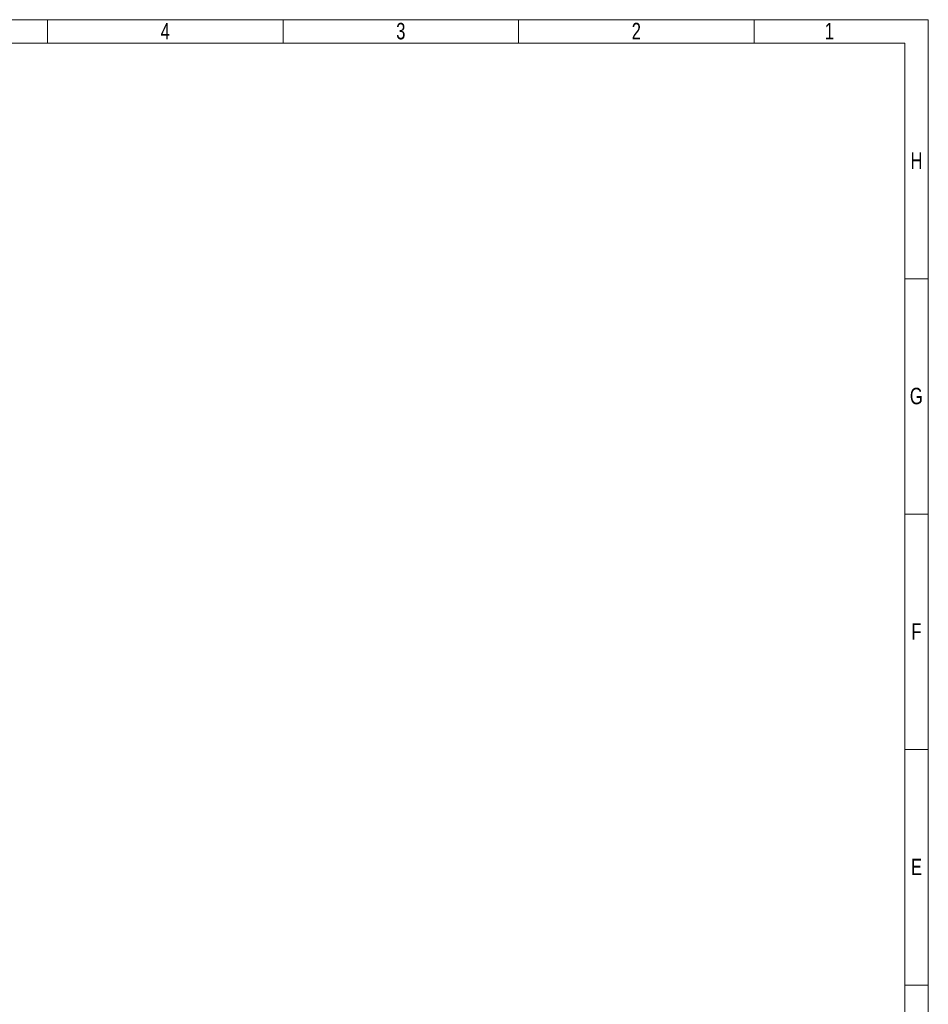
# Model space of a CAD drawing. Header units: millimetres. Extents: x 0 to 594, y -1 to 423.
# Tile 14 of 14: x 394 to 594, y 207 to 423. Entities that reach past the tile are written whole.
import ezdxf

# ---------------------------------------------------------------- set-up
doc = ezdxf.new("R2010")
doc.units = ezdxf.units.MM
doc.header["$LTSCALE"] = 0.25
doc.styles.add('SLDTEXTSTYLE3', font='TXT', dxfattribs={"width": 0.75})

# ---------------------------------------------------------------- blocks, each defined once
blk = doc.blocks.new('cajetin')
at = {"color": 7, "linetype": 'Continuous', "lineweight": 18}
for p, q in [((0, 615), (861, 615)), ((580.5, 607.5), (580.5, 615)), ((655.5, 607.5), (655.5, 615)), ((730.5, 607.5), (730.5, 615)), ((805.5, 607.5), (805.5, 615)), ((861, 615), (861, 0)), ((7.5, 607.5), (853.5, 607.5)), ((853.5, 607.5), (853.5, 7.5)), ((853.5, 532.5), (861, 532.5)), ((853.5, 457.5), (861, 457.5)), ((853.5, 382.5), (861, 382.5)), ((853.5, 307.5), (861, 307.5)), ((853.5, 307.5), (853.5, 307.5))]:
    blk.add_line(p, q, dxfattribs=at)
at = {"color": 7, "linetype": 'Continuous', "lineweight": 0, "char_height": 5.25, "attachment_point": 2, "style": 'SLDTEXTSTYLE3'}
for s, insert in [('4', (618.01, 613.99)), ('3', (693.01, 613.99)), ('2', (768.01, 613.99)), ('1', (829.51, 613.99)), ('H', (857.25, 572.74)), ('G', (857.18, 497.74)), ('F', (857.21, 422.74)), ('E', (857.24, 347.74))]:
    blk.add_mtext(s, dxfattribs=dict(at, insert=insert))

msp = doc.modelspace()

# ---------------------------------------------------------------- block references
at = {"xscale": 0.689895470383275, "yscale": 0.689895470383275, "zscale": 0.689895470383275}
msp.add_blockref('cajetin', (0, -1), dxfattribs=at)

doc.saveas('drawing.dxf')
